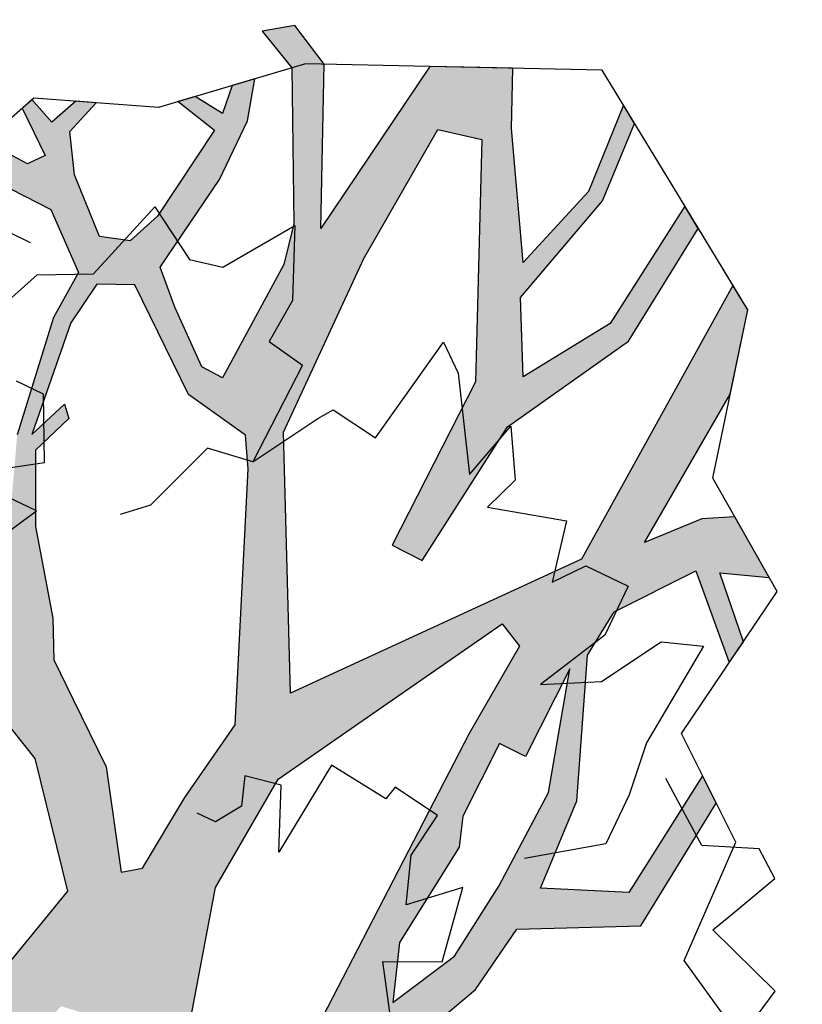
# Model space of a CAD drawing. Header units: feet. Extents: x 1377751 to 1381179, y 448542 to 452320.
# Tile 114 of 205: x 1377858.69 to 1377861.14, y 449650.01 to 449653.09. Entities that reach past the tile are written whole.
import ezdxf

# ---------------------------------------------------------------- set-up
doc = ezdxf.new("R2010")
doc.units = ezdxf.units.FT
doc.header["$MEASUREMENT"] = 0
doc.layers.add('MA- HONEY LOCUST TREE', color=3, linetype='Continuous')
doc.layers.add('VG_P_Cells', color=3, linetype='Continuous')

# ---------------------------------------------------------------- blocks, each defined once
blk = doc.blocks.new('HONEY LOCUST')
at = {"layer": 'MA- HONEY LOCUST TREE'}
h = blk.add_hatch(color=256, dxfattribs=at)
h.dxf.hatch_style = 1
h.paths.add_polyline_path([(4.4069, -1.4215), (4.5518, -1.3197), (5.2269, -0.8439), (6.2059, -0.8633), (6.1629, -0.7847), (5.9077, -0.6997), (5.3706, -0.6986), (5.5243, -0.581), (5.5824, -0.4951), (5.4717, -0.3066), (5.4072, -0.4472), (5.2574, -0.2756), (5.1787, -0.281), (5.3751, -0.5157), (5.1353, -0.6719), (4.9765, -0.6763), (4.8738, -0.6267), (4.5651, -0.4773), (4.2716, -0.4381), (4.3981, -0.1919), (4.8298, -0.1754), (4.7774, -0.0959), (4.3268, -0.1077), (4.1225, -0.4381), (3.8951, -0.4556), (3.4359, -0.6215), (2.8565, -0.6163), (2.5989, -0.4773), (2.5012, -0.6698), (2.2327, -0.5335), (2.0795, -0.8354), (2.6081, -0.9762), (3.0316, -1.089), (3.2605, -1.2868), (3.1988, -1.5516), (3.0254, -1.591), (2.4788, -1.6529), (2.2099, -1.3068), (1.9215, -1.1761), (1.8131, -1.4154), (2.0887, -1.5402), (2.4823, -1.9054), (2.8492, -2.4164), (2.5927, -2.4525), (2.2549, -2.4589), (1.777, -2.4962), (1.7545, -2.6581), (1.5346, -2.6276), (1.5113, -2.679), (1.4398, -2.6466), (1.3668, -2.512), (1.1094, -2.2527), (1.513, -2.1611), (1.5518, -1.8864), (1.521, -1.9043), (1.4781, -2.1371), (1.0893, -2.2066), (1.1545, -2.0797), (1.1149, -2.0593), (1.0433, -2.1985), (0.8345, -2.2657), (0.8765, -2.2991), (1.005, -2.2751), (1.3569, -2.5814), (1.4043, -2.703), (1.531, -2.7579), (1.5558, -2.7008), (1.7558, -2.7268), (1.8552, -2.8984), (1.9382, -3.0494), (2.4252, -3.5426), (2.7203, -4.1019), (2.6935, -4.2256), (2.7896, -4.3344), (2.8691, -4.2341), (3.2648, -4.5477), (3.2367, -4.7421), (3.3502, -4.7972), (3.3785, -4.6371), (3.4315, -4.6045), (4.1245, -5.0166), (4.1331, -5.1769), (4.2311, -5.2245), (4.2902, -5.1025), (4.2216, -4.9002), (4.3314, -4.7596), (4.4791, -5.0682), (4.4729, -5.3418), (4.5742, -5.3909), (4.5713, -5.0645), (4.4436, -4.6976), (4.3824, -4.2602), (4.4041, -4.1668), (4.9347, -4.615), (4.9293, -5.0468), (5.0389, -5.3693), (5.121, -5.2001), (5.0496, -4.9375), (5.0477, -4.6457), (5.1859, -4.7768), (5.1514, -4.5586), (4.8152, -4.2992), (4.479, -4.0399), (4.3597, -3.7704), (4.1204, -3.5408), (4.1242, -3.4058), (3.901, -3.3944), (3.1035, -2.4772), (3.2686, -2.4097), (3.5541, -2.4964), (3.5802, -2.4105), (3.278, -2.3188), (2.9812, -2.3727), (2.5927, -1.866), (3.5208, -1.715), (3.8286, -2.0111), (3.9484, -2.3178), (3.9349, -2.5096), (3.9855, -2.6004), (3.9985, -2.9669), (4.0523, -3.2594), (4.126, -3.34), (4.1279, -3.2709), (4.1931, -3.2727), (4.086, -3.1115), (4.0893, -2.8224), (4.1432, -2.7619), (4.658, -2.8661), (4.9131, -3.1103), (4.9803, -3.0767), (4.7623, -2.8728), (5.0819, -2.9972), (5.1276, -3.0965), (5.1935, -3.1142), (5.1589, -2.971), (4.7182, -2.7724), (4.2024, -2.6489), (4.125, -2.5889), (4.1196, -2.3049), (4.6773, -2.5674), (5.0526, -2.6531), (5.2136, -2.6563), (5.3409, -2.8303), (5.3232, -3.1491), (5.4228, -3.1159), (5.4274, -2.9653), (5.4783, -2.9308), (5.5705, -3.0667), (5.6086, -3.054), (5.5788, -2.9642), (5.6733, -2.9328), (5.7013, -2.875), (5.5821, -2.9006), (5.4716, -2.8203), (5.3442, -2.6563), (5.3811, -2.5659), (5.4899, -2.5302), (5.812, -2.5114), (5.8332, -2.6543), (5.8731, -2.6167), (5.8705, -2.5156), (5.9612, -2.5335), (6.0153, -2.4825), (5.8894, -2.4362), (5.6874, -2.4201), (5.3568, -2.4435), (5.2706, -2.3406), (5.1519, -2.1741), (5.1541, -2.1009), (5.5574, -2.1127), (5.6837, -2.149), (6.1032, -2.3994), (6.1358, -2.3686), (6.164, -2.3174), (5.7131, -2.0691), (6.3233, -2.0283), (6.3746, -1.9351), (6.4487, -1.8005), (6.2831, -1.7093), (5.9386, -1.4677), (6.2334, -1.4015), (6.5224, -1.4426), (6.4902, -1.3835), (6.2301, -1.3486), (5.8404, -1.4194), (5.6293, -1.2883), (5.9105, -1.1362), (6.3448, -1.1176), (6.306, -1.0466), (5.8909, -1.0578), (5.469, -1.2517), (4.9727, -1.2728), (4.967, -1.3784), (5.5406, -1.4091), (6.2073, -1.7724), (6.1645, -1.9073), (5.6997, -1.9056), (5.1032, -1.8505)])
h.paths.add_polyline_path([(3.6556, -1.5996), (3.7005, -1.5476), (3.9589, -1.5441), (4.2348, -1.5217), (4.9484, -1.8883), (5.0358, -1.9484), (5.0561, -2.1666), (5.2684, -2.4841), (5.2106, -2.5886), (5.0651, -2.598), (4.7015, -2.5281), (4.8347, -2.4875), (4.8031, -2.4531), (4.6648, -2.4938), (4.4579, -2.3745), (4.2374, -2.1833), (4.1259, -2.1155), (4.0484, -1.9999), (3.9181, -1.8056)], flags=16)
h.paths.add_polyline_path([(3.3606, -1.1781), (3.0543, -0.9061), (3.1568, -0.8063), (4.5777, -0.8745), (4.8937, -0.8745), (4.9271, -0.9574), (4.4324, -1.1894), (4.1545, -1.3197), (3.7632, -1.3197)], flags=16)
h.paths.add_polyline_path([(3.7302, -0.6588), (3.9521, -0.5649), (4.2116, -0.5542), (4.5425, -0.5665), (4.9116, -0.703), (4.6041, -0.6852), (4.5988, -0.777), (4.3443, -0.7622), (4.2543, -0.7231), (3.9029, -0.7346)], flags=16)
h.paths.add_polyline_path([(2.9605, -2.5291), (3.6817, -3.3042), (3.9283, -3.5727), (3.9319, -3.6382), (3.6886, -3.5814), (3.2234, -3.5469), (2.9783, -3.4568), (2.5208, -3.4457), (2.3641, -3.2713), (2.081, -3.021), (1.8633, -2.7043), (1.8616, -2.5933), (2.2584, -2.5559), (2.6739, -2.5671)], flags=16)
h.paths.add_polyline_path([(2.9754, -3.5788), (3.1985, -3.6664), (3.8276, -3.6957), (4.1019, -3.8711), (4.2153, -4.083), (4.2764, -4.5724), (4.2475, -4.6731), (4.1671, -4.8544), (4.1306, -4.8747), (3.4912, -4.5282), (2.932, -4.1598), (2.7995, -4), (2.6351, -3.6526), (2.6719, -3.5861)], flags=16)
h.paths.add_polyline_path([(6.164, -2.3174), (6.1358, -2.3686), (6.1032, -2.3994), (6.1559, -2.5378), (6.2225, -2.4581)], flags=17)
for p, q in [((4.2101, 0.2681, 17.4963), (4.3009, 0.064, 17.4963)), ((4.3009, 0.064, 17.4963), (4.7019, 0.0187, 17.4963)), ((4.7019, 0.0187, 17.4963), (4.9114, -0.2992, 17.4963)), ((4.1225, -0.4381, 17.4963), (4.3268, -0.1077, 17.4963)), ((4.3268, -0.1077, 17.4963), (4.7774, -0.0959, 17.4963)), ((4.7774, -0.0959, 17.4963), (4.8298, -0.1754, 17.4963)), ((4.8298, -0.1754, 17.4963), (4.3981, -0.1919, 17.4963)), ((4.3981, -0.1919, 17.4963), (4.2716, -0.4381, 17.4963)), ((4.9114, -0.2992, 17.4963), (5.446, -0.2628, 17.4963)), ((5.1787, -0.281, 17.4963), (5.2574, -0.2756, 17.4963)), ((5.2574, -0.2756, 17.4963), (5.4072, -0.4472, 17.4963)), ((5.446, -0.2628, 17.4963), (5.6526, -0.6147, 17.4963)), ((5.3751, -0.5157, 17.4963), (5.1787, -0.281, 17.4963)), ((5.4072, -0.4472, 17.4963), (5.4717, -0.3066, 17.4963)), ((5.4717, -0.3066, 17.4963), (5.5824, -0.4951, 17.4963)), ((3.4359, -0.6215, 17.4963), (3.8951, -0.4556, 17.4963)), ((3.8951, -0.4556, 17.4963), (4.1225, -0.4381, 17.4963)), ((4.2716, -0.4381, 17.4963), (4.5651, -0.4773, 17.4963)), ((4.5651, -0.4773, 17.4963), (4.8738, -0.6267, 17.4963)), ((5.1353, -0.6719, 17.4963), (5.3751, -0.5157, 17.4963)), ((5.5824, -0.4951, 17.4963), (5.5243, -0.581, 17.4963)), ((3.9521, -0.5649, 17.4963), (4.2116, -0.5542, 17.4963)), ((4.2116, -0.5542, 17.4963), (4.5425, -0.5665, 17.4963)), ((3.7302, -0.6588, 17.4963), (3.9521, -0.5649, 17.4963)), ((4.5425, -0.5665, 17.4963), (4.9116, -0.703, 17.4963)), ((5.5243, -0.581, 17.4963), (5.3706, -0.6986, 17.4963)), ((5.6526, -0.6147, 17.4963), (6.1629, -0.7847, 17.4963)), ((4.8738, -0.6267, 17.4963), (4.9765, -0.6763, 17.4963)), ((3.9029, -0.7346, 17.4963), (3.7302, -0.6588, 17.4963)), ((3.7302, -0.6588, 17.4963), (3.7302, -0.6588, 17.4963)), ((4.9765, -0.6763, 17.4963), (5.1353, -0.6719, 17.4963)), ((4.6041, -0.6852, 17.4963), (4.5988, -0.777, 17.4963)), ((4.9116, -0.703, 17.4963), (4.6041, -0.6852, 17.4963)), ((5.3706, -0.6986, 17.4963), (5.9077, -0.6997, 17.4963)), ((5.9077, -0.6997, 17.4963), (6.1629, -0.7847, 17.4963)), ((4.2543, -0.7231, 17.4963), (3.9029, -0.7346, 17.4963)), ((4.3443, -0.7622, 17.4963), (4.2543, -0.7231, 17.4963)), ((4.5988, -0.777, 17.4963), (4.3443, -0.7622, 17.4963)), ((6.1629, -0.7847, 17.4963), (6.3965, -1.212, 17.4963)), ((6.1629, -0.7847, 17.4963), (6.2059, -0.8633, 17.4963)), ((4.5777, -0.8745, 17.4963), (3.1568, -0.8063, 17.4963)), ((5.2269, -0.8439, 17.4963), (4.5518, -1.3197, 17.4963)), ((6.2059, -0.8633, 17.4963), (5.2269, -0.8439, 17.4963)), ((4.8937, -0.8745, 17.4963), (4.5777, -0.8745, 17.4963)), ((4.9271, -0.9574, 17.4963), (4.8937, -0.8745, 17.4963)), ((4.4324, -1.1894, 17.4963), (4.9271, -0.9574, 17.4963)), ((5.8909, -1.0578, 17.4963), (6.306, -1.0466, 17.4963)), ((6.306, -1.0466, 17.4963), (6.3448, -1.1176, 17.4963)), ((5.469, -1.2517, 17.4963), (5.8909, -1.0578, 17.4963)), ((5.9105, -1.1362, 17.4963), (5.6293, -1.2883, 17.4963)), ((6.3448, -1.1176, 17.4963), (5.9105, -1.1362, 17.4963)), ((3.3606, -1.1781, 17.4963), (3.7632, -1.3197, 17.4963)), ((4.1545, -1.3197, 17.4963), (4.4324, -1.1894, 17.4963)), ((6.3965, -1.212, 17.4963), (6.5839, -1.555, 17.4963)), ((4.9727, -1.2728, 17.4963), (5.469, -1.2517, 17.4963)), ((4.967, -1.3784, 17.4963), (4.9727, -1.2728, 17.4963)), ((5.6293, -1.2883, 17.4963), (5.8404, -1.4194, 17.4963)), ((3.7632, -1.3197, 17.4963), (4.1545, -1.3197, 17.4963)), ((4.5518, -1.3197, 17.4963), (4.4069, -1.4215, 17.4963)), ((5.8404, -1.4194, 17.4963), (6.2301, -1.3486, 17.4963)), ((6.2301, -1.3486, 17.4963), (6.4902, -1.3835, 17.4963)), ((5.5406, -1.4091, 17.4963), (4.967, -1.3784, 17.4963)), ((6.4902, -1.3835, 17.4963), (6.5224, -1.4426, 17.4963)), ((6.2073, -1.7724, 17.4963), (5.5406, -1.4091, 17.4963)), ((6.2334, -1.4015, 17.4963), (5.9386, -1.4677, 17.4963)), ((6.5224, -1.4426, 17.4963), (6.2334, -1.4015, 17.4963)), ((4.4069, -1.4215, 17.4963), (5.1032, -1.8505, 17.4963)), ((5.9386, -1.4677, 17.4963), (6.2831, -1.7093, 17.4963)), ((3.9589, -1.5441, 17.4963), (4.2348, -1.5217, 17.4963)), ((4.2348, -1.5217, 17.4963), (4.9484, -1.8883, 17.4963)), ((3.6556, -1.5996, 17.4963), (3.7005, -1.5476, 17.4963)), ((3.7005, -1.5476, 17.4963), (3.9589, -1.5441, 17.4963)), ((6.5839, -1.555, 17.4963), (6.3233, -2.0283, 17.4963)), ((3.9181, -1.8056, 17.4963), (3.6556, -1.5996, 17.4963)), ((3.6556, -1.5996, 17.4963), (3.6556, -1.5996, 17.4963)), ((3.5208, -1.715, 17.4963), (2.5927, -1.866, 17.4963)), ((3.8286, -2.0111, 17.4963), (3.5208, -1.715, 17.4963)), ((6.2831, -1.7093, 17.4963), (6.4487, -1.8005, 17.4963)), ((6.1645, -1.9073, 17.4963), (6.2073, -1.7724, 17.4963)), ((4.0484, -1.9999, 17.4963), (3.9181, -1.8056, 17.4963)), ((6.4487, -1.8005, 17.4963), (6.3746, -1.9351, 17.4963)), ((5.1032, -1.8505, 17.4963), (5.6997, -1.9056, 17.4963)), ((4.9484, -1.8883, 17.4963), (5.0358, -1.9484, 17.4963)), ((5.6997, -1.9056, 17.4963), (6.1645, -1.9073, 17.4963)), ((6.3746, -1.9351, 17.4963), (6.3233, -2.0283, 17.4963)), ((5.0358, -1.9484, 17.4963), (5.0561, -2.1666, 17.4963)), ((4.1259, -2.1155, 17.4963), (4.0484, -1.9999, 17.4963)), ((3.9484, -2.3178, 17.4963), (3.8286, -2.0111, 17.4963)), ((6.3233, -2.0283, 17.4963), (5.7131, -2.0691, 17.4963)), ((6.3233, -2.0283, 17.4963), (6.1358, -2.3686, 17.4963)), ((5.7131, -2.0691, 17.4963), (6.164, -2.3174, 17.4963)), ((4.2374, -2.1833, 17.4963), (4.1259, -2.1155, 17.4963)), ((5.1541, -2.1009, 17.4963), (5.1519, -2.1741, 17.4963)), ((5.5574, -2.1127, 17.4963), (5.1541, -2.1009, 17.4963)), ((5.6837, -2.149, 17.4963), (5.5574, -2.1127, 17.4963)), ((6.1032, -2.3994, 17.4963), (5.6837, -2.149, 17.4963)), ((4.4579, -2.3745, 17.4963), (4.2374, -2.1833, 17.4963)), ((5.0561, -2.1666, 17.4963), (5.2684, -2.4841, 17.4963)), ((5.1519, -2.1741, 17.4963), (5.2706, -2.3406, 17.4963)), ((5.2706, -2.3406, 17.4963), (5.3568, -2.4435, 17.4963)), ((6.164, -2.3174, 17.4963), (6.2225, -2.4581, 17.4963)), ((6.1358, -2.3686, 17.4963), (5.7866, -2.6983, 17.4963)), ((4.6648, -2.4938, 17.4963), (4.4579, -2.3745, 17.4963)), ((6.1559, -2.5378, 17.4963), (6.1032, -2.3994, 17.4963)), ((5.3568, -2.4435, 17.4963), (5.6874, -2.4201, 17.4963)), ((5.6874, -2.4201, 17.4963), (5.8894, -2.4362, 17.4963)), ((4.8031, -2.4531, 17.4963), (4.6648, -2.4938, 17.4963)), ((4.8347, -2.4875, 17.4963), (4.8031, -2.4531, 17.4963)), ((5.8894, -2.4362, 17.4963), (6.0153, -2.4825, 17.4963)), ((6.2225, -2.4581, 17.4963), (6.1559, -2.5378, 17.4963)), ((4.7015, -2.5281, 17.4963), (4.8347, -2.4875, 17.4963)), ((5.2684, -2.4841, 17.4963), (5.2106, -2.5886, 17.4963)), ((6.0153, -2.4825, 17.4963), (5.9612, -2.5335, 17.4963)), ((5.812, -2.5114, 17.4963), (5.4899, -2.5302, 17.4963)), ((5.8332, -2.6543, 17.4963), (5.812, -2.5114, 17.4963)), ((5.9612, -2.5335, 17.4963), (5.8705, -2.5156, 17.4963)), ((5.8705, -2.5156, 17.4963), (5.8731, -2.6167, 17.4963)), ((5.0651, -2.598, 17.4963), (4.7015, -2.5281, 17.4963)), ((5.4899, -2.5302, 17.4963), (5.3811, -2.5659, 17.4963)), ((5.0526, -2.6531, 17.4963), (4.6773, -2.5674, 17.4963)), ((5.2106, -2.5886, 17.4963), (5.0651, -2.598, 17.4963)), ((5.3811, -2.5659, 17.4963), (5.3442, -2.6563, 17.4963)), ((5.8731, -2.6167, 17.4963), (5.8332, -2.6543, 17.4963)), ((5.2136, -2.6563, 17.4963), (5.0526, -2.6531, 17.4963)), ((5.3409, -2.8303, 17.4963), (5.2136, -2.6563, 17.4963)), ((5.3442, -2.6563, 17.4963), (5.4716, -2.8203, 17.4963)), ((5.7866, -2.6983, 17.4963), (5.6159, -3.0516, 17.4963)), ((5.3232, -3.1491, 17.4963), (5.3409, -2.8303, 17.4963)), ((5.4716, -2.8203, 17.4963), (5.5821, -2.9006, 17.4963)), ((5.5821, -2.9006, 17.4963), (5.7013, -2.875, 17.4963)), ((5.7013, -2.875, 17.4963), (5.6733, -2.9328, 17.4963)), ((5.4783, -2.9308, 17.4963), (5.4274, -2.9653, 17.4963)), ((5.5705, -3.0667, 17.4963), (5.4783, -2.9308, 17.4963)), ((5.6733, -2.9328, 17.4963), (5.5788, -2.9642, 17.4963)), ((5.4274, -2.9653, 17.4963), (5.4228, -3.1159, 17.4963)), ((5.5788, -2.9642, 17.4963), (5.6086, -3.054, 17.4963)), ((5.6159, -3.0516, 17.4963), (5.3232, -3.1491, 17.4963)), ((5.6086, -3.054, 17.4963), (5.5705, -3.0667, 17.4963))]:
    blk.add_line(p, q, dxfattribs=at)
blk = doc.blocks.new('TREE-13')
for points in [[(35.35, 53.05), (41.875, 54.304), (36.685, 47.998), (42.6, 47.358), (42.6, 44.482), (41.481, 43.363), (41.801, 41.925), (44.998, 42.404), (46.917, 44.801), (49.635, 41.445), (47.876, 37.45), (50.561, 34.078), (53.42, 32.977), (52.193, 27.702), (53.472, 27.542), (57.149, 27.063), (57.309, 24.985), (54.431, 22.908), (54.411, 21.491)], [(33.709, 17.122), (39.543, 13.999), (39.543, 19.203), (42.459, 14.832), (46.274, 16.705), (46.274, 18.579)], [(49.864, 21.493), (52.78, 20.244), (54.351, 17.122), (59.736, 15.456), (57.716, 12.125), (58.165, 10.043), (62.428, 7.129), (58.165, 5.255), (55.248, 5.463), (54.8, 2.965), (48.069, 3.173), (47.62, 6.088), (42.908, 7.753), (41.562, 9.211)], [(48.069, 3.173), (52.222, 0.689), (53.119, 0.064), (52.67, -3.059), (59.85, -4.308), (58.504, -5.973), (53.119, -9.304), (56.933, -10.345), (54.016, -12.011), (51.773, -11.178), (53.119, -15.966), (49.305, -16.799), (51.1, -18.256), (51.1, -21.171), (47.734, -21.171), (43.247, -18.881), (45.042, -22.212), (48.856, -24.502), (49.753, -27), (42.798, -26.375), (39.432, -26.792), (36.067, -26.792), (33.075, -22.628)], [(10.759, -14.514), (11.405, -15.564), (11.405, -16.189), (13.873, -17.23), (13.873, -18.895), (12.527, -20.144), (15.893, -20.561), (15.893, -22.434), (23.521, -17.438), (25.092, -20.769), (29.804, -19.936), (27.335, -17.23), (30.252, -16.189), (33.169, -16.605), (33.618, -13.482), (32.72, -13.274), (33.169, -9.319), (26.887, -8.694), (30.701, -7.029), (30.252, -4.739), (28.457, -5.363), (26.887, -4.322), (26.887, -3.073)], [(6.349, -47.588), (11.205, -52.122), (10.167, -44.021), (15.516, -46.628), (17.046, -44.192), (16.694, -42.649), (17.73, -41.602), (20.182, -43.709), (20.531, -46.76), (24.618, -45.365), (25.255, -41.046), (29.323, -39.62), (32.329, -40.209), (34.097, -35.09), (35.265, -35.636), (38.634, -37.186), (39.875, -35.513), (38.544, -32.222), (41.322, -28.404)]]:
    blk.add_lwpolyline(points)

msp = doc.modelspace()

# ---------------------------------------------------------------- block references
at = {"layer": 'VG_P_Cells', "xscale": -1, "rotation": 239.9083355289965}
msp.add_blockref('HONEY LOCUST', (1377858.5537, 449646.4543), dxfattribs=at)
at = {"layer": 'VG_P_Cells', "xscale": 0.05045072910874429, "yscale": 0.05045072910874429, "zscale": 0.05045072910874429, "rotation": 64.55621126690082}
msp.add_blockref('TREE-13', (1377858.5183, 449649.446, 43.7407), dxfattribs=at)

doc.saveas('drawing.dxf')
